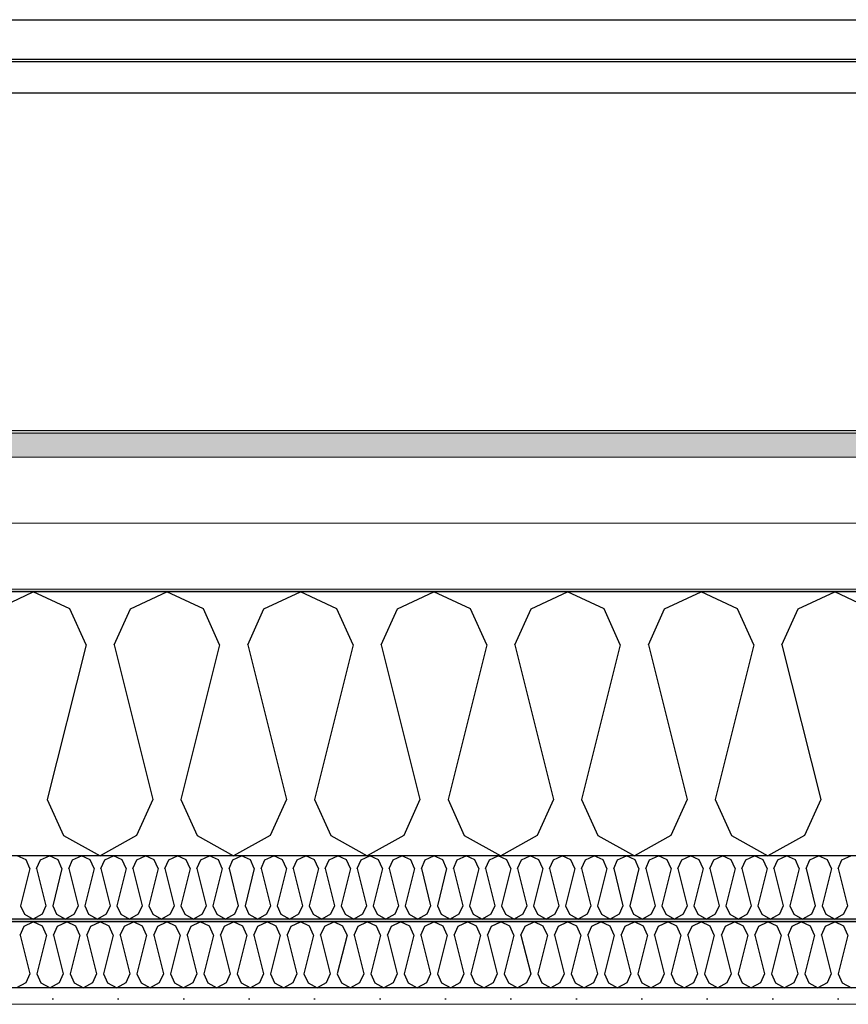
# Model space of a CAD drawing. Header units: millimetres. Extents: x -8544 to 51179, y -2070 to 13050.
# Tile 98 of 168: x 22950 to 23583, y 8699 to 9452. Entities that reach past the tile are written whole.
import ezdxf

# ---------------------------------------------------------------- set-up
doc = ezdxf.new("R2010")
doc.units = ezdxf.units.MM
doc.header["$LTSCALE"] = 0.5
doc.header["$MEASUREMENT"] = 0
doc.linetypes.add('PLINE', pattern=[0])
doc.layers.add('236- Innvendig kledning og overflate(Nye konstruksjoner)', color=7, linetype='Continuous', lineweight=0)
doc.layers.add('262- Taktekking(Nye konstruksjoner)', color=7, linetype='Continuous', lineweight=0)
for name, color, linetype in [('256- Faste himlinger og overflatebehandling (Skravur)(Nye konstruksjoner)', 7, 'Continuous'), ('256- Faste himlinger og overflatebehandling(Nye konstruksjoner)', 7, 'Continuous'), ('261- Primærkonstruksjon (tak)', 7, 'Continuous'), ('261- Primærkonstruksjon (tak) (Skravur)', 7, 'Continuous'), ('262- Taktekking (Skravur)(Nye konstruksjoner)', 7, 'Continuous'), ('265- Gesimser_ takrenner og nedløp(Nye konstruksjoner)', 7, 'Continuous')]:
    doc.layers.add(name, color=color, linetype=linetype)

# ---------------------------------------------------------------- blocks, each defined once
blk = doc.blocks.new('*X5')
at = {"layer": '261- Primærkonstruksjon (tak) (Skravur)', "linetype": 'PLINE'}
for p, q in [((22932.25, 9001.42), (22960.12, 9014.61)), ((22987.99, 9001.42), (22960.12, 9014.61)), ((23034.3, 9001.42), (23062.16, 9014.61)), ((23090.03, 9001.42), (23062.16, 9014.61)), ((23136.34, 9001.42), (23164.21, 9014.61)), ((23192.08, 9001.42), (23164.21, 9014.61)), ((23238.39, 9001.42), (23266.25, 9014.61)), ((23294.12, 9001.42), (23266.25, 9014.61)), ((23340.43, 9001.42), (23368.3, 9014.61)), ((23396.17, 9001.42), (23368.3, 9014.61)), ((23442.48, 9001.42), (23470.34, 9014.61)), ((23498.21, 9001.42), (23470.34, 9014.61)), ((23544.52, 9001.42), (23572.39, 9014.61)), ((23600.26, 9001.42), (23572.39, 9014.61)), ((23000.42, 8974.09), (22987.99, 9001.42)), ((23021.86, 8974.09), (23034.3, 9001.42)), ((23102.47, 8974.09), (23090.03, 9001.42)), ((23123.91, 8974.09), (23136.34, 9001.42)), ((23204.51, 8974.09), (23192.08, 9001.42)), ((23225.95, 8974.09), (23238.39, 9001.42)), ((23306.56, 8974.09), (23294.12, 9001.42)), ((23328, 8974.09), (23340.43, 9001.42)), ((23408.6, 8974.09), (23396.17, 9001.42)), ((23430.04, 8974.09), (23442.48, 9001.42)), ((23510.65, 8974.09), (23498.21, 9001.42)), ((23532.09, 8974.09), (23544.52, 9001.42)), ((23000.42, 8974.09), (22970.84, 8855.76)), ((23021.86, 8974.09), (23051.45, 8855.76)), ((23102.47, 8974.09), (23072.88, 8855.76)), ((23123.91, 8974.09), (23153.49, 8855.76)), ((23204.51, 8974.09), (23174.93, 8855.76)), ((23225.95, 8974.09), (23255.54, 8855.76)), ((23306.56, 8974.09), (23276.97, 8855.76)), ((23328, 8974.09), (23357.58, 8855.76)), ((23408.6, 8974.09), (23379.02, 8855.76)), ((23430.04, 8974.09), (23459.63, 8855.76)), ((23510.65, 8974.09), (23481.06, 8855.76)), ((23532.09, 8974.09), (23561.67, 8855.76)), ((22970.84, 8855.76), (22983.28, 8828.43)), ((23051.45, 8855.76), (23039.01, 8828.43)), ((23072.88, 8855.76), (23085.32, 8828.43)), ((23153.49, 8855.76), (23141.05, 8828.43)), ((23174.93, 8855.76), (23187.37, 8828.43)), ((23255.54, 8855.76), (23243.1, 8828.43)), ((23276.97, 8855.76), (23289.41, 8828.43)), ((23357.58, 8855.76), (23345.14, 8828.43)), ((23379.02, 8855.76), (23391.45, 8828.43)), ((23459.63, 8855.76), (23447.19, 8828.43)), ((23481.06, 8855.76), (23493.5, 8828.43)), ((23561.67, 8855.76), (23549.23, 8828.43)), ((22983.28, 8828.43), (23011.14, 8812.88)), ((23039.01, 8828.43), (23011.14, 8812.88)), ((23085.32, 8828.43), (23113.19, 8812.88)), ((23141.05, 8828.43), (23113.19, 8812.88)), ((23187.37, 8828.43), (23215.23, 8812.88)), ((23243.1, 8828.43), (23215.23, 8812.88)), ((23289.41, 8828.43), (23317.28, 8812.88)), ((23345.14, 8828.43), (23317.28, 8812.88)), ((23391.45, 8828.43), (23419.32, 8812.88)), ((23447.19, 8828.43), (23419.32, 8812.88)), ((23493.5, 8828.43), (23521.37, 8812.88)), ((23549.23, 8828.43), (23521.37, 8812.88))]:
    blk.add_line(p, q, dxfattribs=at)
blk = doc.blocks.new('*X46')
at = {"layer": '256- Faste himlinger og overflatebehandling (Skravur)(Nye konstruksjoner)', "linetype": 'PLINE'}
for p, q in [((22954.56, 8809.71), (22947.87, 8812.88)), ((22957.55, 8803.16), (22954.56, 8809.71)), ((22962.69, 8803.16), (22965.68, 8809.71)), ((22965.68, 8809.71), (22972.37, 8812.88)), ((22979.05, 8809.71), (22972.37, 8812.88)), ((22982.04, 8803.16), (22979.05, 8809.71)), ((22987.18, 8803.16), (22990.17, 8809.71)), ((22990.17, 8809.71), (22996.86, 8812.88)), ((23003.54, 8809.71), (22996.86, 8812.88)), ((23006.53, 8803.16), (23003.54, 8809.71)), ((23011.67, 8803.16), (23014.66, 8809.71)), ((23014.66, 8809.71), (23021.35, 8812.88)), ((23028.04, 8809.71), (23021.35, 8812.88)), ((23031.02, 8803.16), (23028.04, 8809.71)), ((23036.17, 8803.16), (23039.15, 8809.71)), ((23039.15, 8809.71), (23045.84, 8812.88)), ((23052.53, 8809.71), (23045.84, 8812.88)), ((23055.51, 8803.16), (23052.53, 8809.71)), ((23060.66, 8803.16), (23063.64, 8809.71)), ((23063.64, 8809.71), (23070.33, 8812.88)), ((23077.02, 8809.71), (23070.33, 8812.88)), ((23080, 8803.16), (23077.02, 8809.71)), ((23085.15, 8803.16), (23088.13, 8809.71)), ((23088.13, 8809.71), (23094.82, 8812.88)), ((23101.51, 8809.71), (23094.82, 8812.88)), ((23104.49, 8803.16), (23101.51, 8809.71)), ((23109.64, 8803.16), (23112.62, 8809.71)), ((23112.62, 8809.71), (23119.31, 8812.88)), ((23126, 8809.71), (23119.31, 8812.88)), ((23128.98, 8803.16), (23126, 8809.71)), ((23134.13, 8803.16), (23137.11, 8809.71)), ((23137.11, 8809.71), (23143.8, 8812.88)), ((23150.49, 8809.71), (23143.8, 8812.88)), ((23153.47, 8803.16), (23150.49, 8809.71)), ((23158.62, 8803.16), (23161.6, 8809.71)), ((23161.6, 8809.71), (23168.29, 8812.88)), ((23174.98, 8809.71), (23168.29, 8812.88)), ((23177.96, 8803.16), (23174.98, 8809.71)), ((23183.11, 8803.16), (23186.09, 8809.71)), ((23186.09, 8809.71), (23192.78, 8812.88)), ((23199.47, 8809.71), (23192.78, 8812.88)), ((23202.46, 8803.16), (23199.47, 8809.71)), ((23207.6, 8803.16), (23210.59, 8809.71)), ((23210.59, 8809.71), (23217.27, 8812.88)), ((23223.96, 8809.71), (23217.27, 8812.88)), ((23226.95, 8803.16), (23223.96, 8809.71)), ((23232.09, 8803.16), (23235.08, 8809.71)), ((23235.08, 8809.71), (23241.76, 8812.88)), ((23248.45, 8809.71), (23241.76, 8812.88)), ((23251.44, 8803.16), (23248.45, 8809.71)), ((23256.58, 8803.16), (23259.57, 8809.71)), ((23259.57, 8809.71), (23266.25, 8812.88)), ((23272.94, 8809.71), (23266.25, 8812.88)), ((23275.93, 8803.16), (23272.94, 8809.71)), ((23281.07, 8803.16), (23284.06, 8809.71)), ((23284.06, 8809.71), (23290.75, 8812.88)), ((23297.43, 8809.71), (23290.75, 8812.88)), ((23300.42, 8803.16), (23297.43, 8809.71)), ((23305.56, 8803.16), (23308.55, 8809.71)), ((23308.55, 8809.71), (23315.24, 8812.88)), ((23321.92, 8809.71), (23315.24, 8812.88)), ((23324.91, 8803.16), (23321.92, 8809.71)), ((23330.05, 8803.16), (23333.04, 8809.71)), ((23333.04, 8809.71), (23339.73, 8812.88)), ((23346.42, 8809.71), (23339.73, 8812.88)), ((23349.4, 8803.16), (23346.42, 8809.71)), ((23354.55, 8803.16), (23357.53, 8809.71)), ((23357.53, 8809.71), (23364.22, 8812.88)), ((23370.91, 8809.71), (23364.22, 8812.88)), ((23373.89, 8803.16), (23370.91, 8809.71)), ((23379.04, 8803.16), (23382.02, 8809.71)), ((23382.02, 8809.71), (23388.71, 8812.88)), ((23395.4, 8809.71), (23388.71, 8812.88)), ((23398.38, 8803.16), (23395.4, 8809.71)), ((23403.53, 8803.16), (23406.51, 8809.71)), ((23406.51, 8809.71), (23413.2, 8812.88)), ((23419.89, 8809.71), (23413.2, 8812.88)), ((23422.87, 8803.16), (23419.89, 8809.71)), ((23428.02, 8803.16), (23431, 8809.71)), ((23431, 8809.71), (23437.69, 8812.88)), ((23444.38, 8809.71), (23437.69, 8812.88)), ((23447.36, 8803.16), (23444.38, 8809.71)), ((23452.51, 8803.16), (23455.49, 8809.71)), ((23455.49, 8809.71), (23462.18, 8812.88)), ((23468.87, 8809.71), (23462.18, 8812.88)), ((23471.85, 8803.16), (23468.87, 8809.71)), ((23477, 8803.16), (23479.98, 8809.71)), ((23479.98, 8809.71), (23486.67, 8812.88)), ((23493.36, 8809.71), (23486.67, 8812.88)), ((23496.34, 8803.16), (23493.36, 8809.71)), ((23501.49, 8803.16), (23504.47, 8809.71)), ((23504.47, 8809.71), (23511.16, 8812.88)), ((23517.85, 8809.71), (23511.16, 8812.88)), ((23520.84, 8803.16), (23517.85, 8809.71)), ((23525.98, 8803.16), (23528.97, 8809.71)), ((23528.97, 8809.71), (23535.65, 8812.88)), ((23542.34, 8809.71), (23535.65, 8812.88)), ((23545.33, 8803.16), (23542.34, 8809.71)), ((23550.47, 8803.16), (23553.46, 8809.71)), ((23553.46, 8809.71), (23560.14, 8812.88)), ((23566.83, 8809.71), (23560.14, 8812.88)), ((23569.82, 8803.16), (23566.83, 8809.71)), ((23574.96, 8803.16), (23577.95, 8809.71)), ((23577.95, 8809.71), (23584.64, 8812.88)), ((22957.55, 8803.16), (22950.45, 8774.76)), ((22962.69, 8803.16), (22969.79, 8774.76)), ((22982.04, 8803.16), (22974.94, 8774.76)), ((22987.18, 8803.16), (22994.28, 8774.76)), ((23006.53, 8803.16), (22999.43, 8774.76)), ((23011.67, 8803.16), (23018.77, 8774.76)), ((23031.02, 8803.16), (23023.92, 8774.76)), ((23036.17, 8803.16), (23043.26, 8774.76)), ((23055.51, 8803.16), (23048.41, 8774.76)), ((23060.66, 8803.16), (23067.76, 8774.76)), ((23080, 8803.16), (23072.9, 8774.76)), ((23085.15, 8803.16), (23092.25, 8774.76)), ((23104.49, 8803.16), (23097.39, 8774.76)), ((23109.64, 8803.16), (23116.74, 8774.76)), ((23128.98, 8803.16), (23121.88, 8774.76)), ((23134.13, 8803.16), (23141.23, 8774.76)), ((23153.47, 8803.16), (23146.37, 8774.76)), ((23158.62, 8803.16), (23165.72, 8774.76)), ((23177.96, 8803.16), (23170.86, 8774.76)), ((23183.11, 8803.16), (23190.21, 8774.76)), ((23202.46, 8803.16), (23195.36, 8774.76)), ((23207.6, 8803.16), (23214.7, 8774.76)), ((23226.95, 8803.16), (23219.85, 8774.76)), ((23232.09, 8803.16), (23239.19, 8774.76)), ((23251.44, 8803.16), (23244.34, 8774.76)), ((23256.58, 8803.16), (23263.68, 8774.76)), ((23275.93, 8803.16), (23268.83, 8774.76)), ((23281.07, 8803.16), (23288.17, 8774.76)), ((23300.42, 8803.16), (23293.32, 8774.76)), ((23305.56, 8803.16), (23312.66, 8774.76)), ((23324.91, 8803.16), (23317.81, 8774.76)), ((23330.05, 8803.16), (23337.15, 8774.76)), ((23349.4, 8803.16), (23342.3, 8774.76)), ((23354.55, 8803.16), (23361.65, 8774.76)), ((23373.89, 8803.16), (23366.79, 8774.76)), ((23379.04, 8803.16), (23386.14, 8774.76)), ((23398.38, 8803.16), (23391.28, 8774.76)), ((23403.53, 8803.16), (23410.63, 8774.76)), ((23422.87, 8803.16), (23415.77, 8774.76)), ((23428.02, 8803.16), (23435.12, 8774.76)), ((23447.36, 8803.16), (23440.26, 8774.76)), ((23452.51, 8803.16), (23459.61, 8774.76)), ((23471.85, 8803.16), (23464.75, 8774.76)), ((23477, 8803.16), (23484.1, 8774.76)), ((23496.34, 8803.16), (23489.24, 8774.76)), ((23501.49, 8803.16), (23508.59, 8774.76)), ((23520.84, 8803.16), (23513.74, 8774.76)), ((23525.98, 8803.16), (23533.08, 8774.76)), ((23545.33, 8803.16), (23538.23, 8774.76)), ((23550.47, 8803.16), (23557.57, 8774.76)), ((23569.82, 8803.16), (23562.72, 8774.76)), ((23574.96, 8803.16), (23582.06, 8774.76)), ((22950.45, 8774.76), (22953.43, 8768.2)), ((22969.79, 8774.76), (22966.81, 8768.2)), ((22974.94, 8774.76), (22977.92, 8768.2)), ((22994.28, 8774.76), (22991.3, 8768.2)), ((22999.43, 8774.76), (23002.41, 8768.2)), ((23018.77, 8774.76), (23015.79, 8768.2)), ((23023.92, 8774.76), (23026.9, 8768.2)), ((23043.26, 8774.76), (23040.28, 8768.2)), ((23048.41, 8774.76), (23051.39, 8768.2)), ((23067.76, 8774.76), (23064.77, 8768.2)), ((23072.9, 8774.76), (23075.89, 8768.2)), ((23092.25, 8774.76), (23089.26, 8768.2)), ((23097.39, 8774.76), (23100.38, 8768.2)), ((23116.74, 8774.76), (23113.75, 8768.2)), ((23121.88, 8774.76), (23124.87, 8768.2)), ((23141.23, 8774.76), (23138.24, 8768.2)), ((23146.37, 8774.76), (23149.36, 8768.2)), ((23165.72, 8774.76), (23162.73, 8768.2)), ((23170.86, 8774.76), (23173.85, 8768.2)), ((23190.21, 8774.76), (23187.23, 8768.2)), ((23195.36, 8774.76), (23198.34, 8768.2)), ((23214.7, 8774.76), (23211.72, 8768.2)), ((23219.85, 8774.76), (23222.83, 8768.2)), ((23239.19, 8774.76), (23236.21, 8768.2)), ((23244.34, 8774.76), (23247.32, 8768.2)), ((23263.68, 8774.76), (23260.7, 8768.2)), ((23268.83, 8774.76), (23271.81, 8768.2)), ((23288.17, 8774.76), (23285.19, 8768.2)), ((23293.32, 8774.76), (23296.3, 8768.2)), ((23312.66, 8774.76), (23309.68, 8768.2)), ((23317.81, 8774.76), (23320.79, 8768.2)), ((23337.15, 8774.76), (23334.17, 8768.2)), ((23342.3, 8774.76), (23345.28, 8768.2)), ((23361.65, 8774.76), (23358.66, 8768.2)), ((23366.79, 8774.76), (23369.78, 8768.2)), ((23386.14, 8774.76), (23383.15, 8768.2)), ((23391.28, 8774.76), (23394.27, 8768.2)), ((23410.63, 8774.76), (23407.64, 8768.2)), ((23415.77, 8774.76), (23418.76, 8768.2)), ((23435.12, 8774.76), (23432.13, 8768.2)), ((23440.26, 8774.76), (23443.25, 8768.2)), ((23459.61, 8774.76), (23456.62, 8768.2)), ((23464.75, 8774.76), (23467.74, 8768.2)), ((23484.1, 8774.76), (23481.11, 8768.2)), ((23489.24, 8774.76), (23492.23, 8768.2)), ((23508.59, 8774.76), (23505.61, 8768.2)), ((23513.74, 8774.76), (23516.72, 8768.2)), ((23533.08, 8774.76), (23530.1, 8768.2)), ((23538.23, 8774.76), (23541.21, 8768.2)), ((23557.57, 8774.76), (23554.59, 8768.2)), ((23562.72, 8774.76), (23565.7, 8768.2)), ((23582.06, 8774.76), (23579.08, 8768.2)), ((22953.43, 8768.2), (22960.12, 8764.47)), ((22966.81, 8768.2), (22960.12, 8764.47)), ((22977.92, 8768.2), (22984.61, 8764.47)), ((22991.3, 8768.2), (22984.61, 8764.47)), ((23002.41, 8768.2), (23009.1, 8764.47)), ((23015.79, 8768.2), (23009.1, 8764.47)), ((23026.9, 8768.2), (23033.59, 8764.47)), ((23040.28, 8768.2), (23033.59, 8764.47)), ((23051.39, 8768.2), (23058.08, 8764.47)), ((23064.77, 8768.2), (23058.08, 8764.47)), ((23075.89, 8768.2), (23082.57, 8764.47)), ((23089.26, 8768.2), (23082.57, 8764.47)), ((23100.38, 8768.2), (23107.06, 8764.47)), ((23113.75, 8768.2), (23107.06, 8764.47)), ((23124.87, 8768.2), (23131.56, 8764.47)), ((23138.24, 8768.2), (23131.56, 8764.47)), ((23149.36, 8768.2), (23156.05, 8764.47)), ((23162.73, 8768.2), (23156.05, 8764.47)), ((23173.85, 8768.2), (23180.54, 8764.47)), ((23187.23, 8768.2), (23180.54, 8764.47)), ((23198.34, 8768.2), (23205.03, 8764.47)), ((23211.72, 8768.2), (23205.03, 8764.47)), ((23222.83, 8768.2), (23229.52, 8764.47)), ((23236.21, 8768.2), (23229.52, 8764.47)), ((23247.32, 8768.2), (23254.01, 8764.47)), ((23260.7, 8768.2), (23254.01, 8764.47)), ((23271.81, 8768.2), (23278.5, 8764.47)), ((23285.19, 8768.2), (23278.5, 8764.47)), ((23296.3, 8768.2), (23302.99, 8764.47)), ((23309.68, 8768.2), (23302.99, 8764.47)), ((23320.79, 8768.2), (23327.48, 8764.47)), ((23334.17, 8768.2), (23327.48, 8764.47)), ((23345.28, 8768.2), (23351.97, 8764.47)), ((23358.66, 8768.2), (23351.97, 8764.47)), ((23369.78, 8768.2), (23376.46, 8764.47)), ((23383.15, 8768.2), (23376.46, 8764.47)), ((23394.27, 8768.2), (23400.95, 8764.47)), ((23407.64, 8768.2), (23400.95, 8764.47)), ((23418.76, 8768.2), (23425.45, 8764.47)), ((23432.13, 8768.2), (23425.45, 8764.47)), ((23443.25, 8768.2), (23449.94, 8764.47)), ((23456.62, 8768.2), (23449.94, 8764.47)), ((23467.74, 8768.2), (23474.43, 8764.47)), ((23481.11, 8768.2), (23474.43, 8764.47)), ((23492.23, 8768.2), (23498.92, 8764.47)), ((23505.61, 8768.2), (23498.92, 8764.47)), ((23516.72, 8768.2), (23523.41, 8764.47)), ((23530.1, 8768.2), (23523.41, 8764.47)), ((23541.21, 8768.2), (23547.9, 8764.47)), ((23554.59, 8768.2), (23547.9, 8764.47)), ((23565.7, 8768.2), (23572.39, 8764.47)), ((23579.08, 8768.2), (23572.39, 8764.47))]:
    blk.add_line(p, q, dxfattribs=at)
blk = doc.blocks.new('*X47')
at = {"layer": '256- Faste himlinger og overflatebehandling (Skravur)(Nye konstruksjoner)', "linetype": 'PLINE'}
for p, q in [((22950.04, 8752.32), (22953.15, 8759.15)), ((22953.15, 8759.15), (22960.12, 8762.45)), ((22967.09, 8759.15), (22960.12, 8762.45)), ((22970.2, 8752.32), (22967.09, 8759.15)), ((22975.56, 8752.32), (22978.66, 8759.15)), ((22978.66, 8759.15), (22985.63, 8762.45)), ((22992.6, 8759.15), (22985.63, 8762.45)), ((22995.71, 8752.32), (22992.6, 8759.15)), ((23001.07, 8752.32), (23004.18, 8759.15)), ((23004.18, 8759.15), (23011.14, 8762.45)), ((23018.11, 8759.15), (23011.14, 8762.45)), ((23021.22, 8752.32), (23018.11, 8759.15)), ((23026.58, 8752.32), (23029.69, 8759.15)), ((23029.69, 8759.15), (23036.65, 8762.45)), ((23043.62, 8759.15), (23036.65, 8762.45)), ((23046.73, 8752.32), (23043.62, 8759.15)), ((23052.09, 8752.32), (23055.2, 8759.15)), ((23055.2, 8759.15), (23062.16, 8762.45)), ((23069.13, 8759.15), (23062.16, 8762.45)), ((23072.24, 8752.32), (23069.13, 8759.15)), ((23077.6, 8752.32), (23080.71, 8759.15)), ((23080.71, 8759.15), (23087.68, 8762.45)), ((23094.64, 8759.15), (23087.68, 8762.45)), ((23097.75, 8752.32), (23094.64, 8759.15)), ((23103.11, 8752.32), (23106.22, 8759.15)), ((23106.22, 8759.15), (23113.19, 8762.45)), ((23120.15, 8759.15), (23113.19, 8762.45)), ((23123.26, 8752.32), (23120.15, 8759.15)), ((23128.62, 8752.32), (23131.73, 8759.15)), ((23131.73, 8759.15), (23138.7, 8762.45)), ((23145.67, 8759.15), (23138.7, 8762.45)), ((23148.77, 8752.32), (23145.67, 8759.15)), ((23154.13, 8752.32), (23157.24, 8759.15)), ((23157.24, 8759.15), (23164.21, 8762.45)), ((23171.18, 8759.15), (23164.21, 8762.45)), ((23174.29, 8752.32), (23171.18, 8759.15)), ((23179.65, 8752.32), (23182.75, 8759.15)), ((23182.75, 8759.15), (23189.72, 8762.45)), ((23196.69, 8759.15), (23189.72, 8762.45)), ((23199.8, 8752.32), (23196.69, 8759.15)), ((23205.16, 8752.32), (23208.27, 8759.15)), ((23208.27, 8759.15), (23215.23, 8762.45)), ((23222.2, 8759.15), (23215.23, 8762.45)), ((23225.31, 8752.32), (23222.2, 8759.15)), ((23230.67, 8752.32), (23233.78, 8759.15)), ((23233.78, 8759.15), (23240.74, 8762.45)), ((23247.71, 8759.15), (23240.74, 8762.45)), ((23250.82, 8752.32), (23247.71, 8759.15)), ((23256.18, 8752.32), (23259.29, 8759.15)), ((23259.29, 8759.15), (23266.25, 8762.45)), ((23273.22, 8759.15), (23266.25, 8762.45)), ((23276.33, 8752.32), (23273.22, 8759.15)), ((23281.69, 8752.32), (23284.8, 8759.15)), ((23284.8, 8759.15), (23291.77, 8762.45)), ((23298.73, 8759.15), (23291.77, 8762.45)), ((23301.84, 8752.32), (23298.73, 8759.15)), ((23307.2, 8752.32), (23310.31, 8759.15)), ((23310.31, 8759.15), (23317.28, 8762.45)), ((23324.24, 8759.15), (23317.28, 8762.45)), ((23327.35, 8752.32), (23324.24, 8759.15)), ((23332.71, 8752.32), (23335.82, 8759.15)), ((23335.82, 8759.15), (23342.79, 8762.45)), ((23349.76, 8759.15), (23342.79, 8762.45)), ((23352.86, 8752.32), (23349.76, 8759.15)), ((23358.22, 8752.32), (23361.33, 8759.15)), ((23361.33, 8759.15), (23368.3, 8762.45)), ((23375.27, 8759.15), (23368.3, 8762.45)), ((23378.38, 8752.32), (23375.27, 8759.15)), ((23383.74, 8752.32), (23386.84, 8759.15)), ((23386.84, 8759.15), (23393.81, 8762.45)), ((23400.78, 8759.15), (23393.81, 8762.45)), ((23403.89, 8752.32), (23400.78, 8759.15)), ((23409.25, 8752.32), (23412.36, 8759.15)), ((23412.36, 8759.15), (23419.32, 8762.45)), ((23426.29, 8759.15), (23419.32, 8762.45)), ((23429.4, 8752.32), (23426.29, 8759.15)), ((23434.76, 8752.32), (23437.87, 8759.15)), ((23437.87, 8759.15), (23444.83, 8762.45)), ((23451.8, 8759.15), (23444.83, 8762.45)), ((23454.91, 8752.32), (23451.8, 8759.15)), ((23460.27, 8752.32), (23463.38, 8759.15)), ((23463.38, 8759.15), (23470.34, 8762.45)), ((23477.31, 8759.15), (23470.34, 8762.45)), ((23480.42, 8752.32), (23477.31, 8759.15)), ((23485.78, 8752.32), (23488.89, 8759.15)), ((23488.89, 8759.15), (23495.86, 8762.45)), ((23502.82, 8759.15), (23495.86, 8762.45)), ((23505.93, 8752.32), (23502.82, 8759.15)), ((23511.29, 8752.32), (23514.4, 8759.15)), ((23514.4, 8759.15), (23521.37, 8762.45)), ((23528.33, 8759.15), (23521.37, 8762.45)), ((23531.44, 8752.32), (23528.33, 8759.15)), ((23536.8, 8752.32), (23539.91, 8759.15)), ((23539.91, 8759.15), (23546.88, 8762.45)), ((23553.85, 8759.15), (23546.88, 8762.45)), ((23556.95, 8752.32), (23553.85, 8759.15)), ((23562.31, 8752.32), (23565.42, 8759.15)), ((23565.42, 8759.15), (23572.39, 8762.45)), ((23579.36, 8759.15), (23572.39, 8762.45)), ((23582.47, 8752.32), (23579.36, 8759.15)), ((22950.04, 8752.32), (22957.44, 8722.74)), ((22970.2, 8752.32), (22962.8, 8722.74)), ((22975.56, 8752.32), (22982.95, 8722.74)), ((22995.71, 8752.32), (22988.31, 8722.74)), ((23001.07, 8752.32), (23008.46, 8722.74)), ((23021.22, 8752.32), (23013.82, 8722.74)), ((23026.58, 8752.32), (23033.97, 8722.74)), ((23046.73, 8752.32), (23039.33, 8722.74)), ((23052.09, 8752.32), (23059.48, 8722.74)), ((23072.24, 8752.32), (23064.84, 8722.74)), ((23077.6, 8752.32), (23085, 8722.74)), ((23097.75, 8752.32), (23090.36, 8722.74)), ((23103.11, 8752.32), (23110.51, 8722.74)), ((23123.26, 8752.32), (23115.87, 8722.74)), ((23128.62, 8752.32), (23136.02, 8722.74)), ((23148.77, 8752.32), (23141.38, 8722.74)), ((23154.13, 8752.32), (23161.53, 8722.74)), ((23174.29, 8752.32), (23166.89, 8722.74)), ((23179.65, 8752.32), (23187.04, 8722.74)), ((23199.8, 8752.32), (23192.4, 8722.74)), ((23205.16, 8752.32), (23212.55, 8722.74)), ((23225.31, 8752.32), (23217.91, 8722.74)), ((23230.67, 8752.32), (23238.06, 8722.74)), ((23250.82, 8752.32), (23243.42, 8722.74)), ((23256.18, 8752.32), (23263.57, 8722.74)), ((23276.33, 8752.32), (23268.93, 8722.74)), ((23281.69, 8752.32), (23289.09, 8722.74)), ((23301.84, 8752.32), (23294.45, 8722.74)), ((23307.2, 8752.32), (23314.6, 8722.74)), ((23327.35, 8752.32), (23319.96, 8722.74)), ((23332.71, 8752.32), (23340.11, 8722.74)), ((23352.86, 8752.32), (23345.47, 8722.74)), ((23358.22, 8752.32), (23365.62, 8722.74)), ((23378.38, 8752.32), (23370.98, 8722.74)), ((23383.74, 8752.32), (23391.13, 8722.74)), ((23403.89, 8752.32), (23396.49, 8722.74)), ((23409.25, 8752.32), (23416.64, 8722.74)), ((23429.4, 8752.32), (23422, 8722.74)), ((23434.76, 8752.32), (23442.15, 8722.74)), ((23454.91, 8752.32), (23447.51, 8722.74)), ((23460.27, 8752.32), (23467.66, 8722.74)), ((23480.42, 8752.32), (23473.02, 8722.74)), ((23485.78, 8752.32), (23493.18, 8722.74)), ((23505.93, 8752.32), (23498.54, 8722.74)), ((23511.29, 8752.32), (23518.69, 8722.74)), ((23531.44, 8752.32), (23524.05, 8722.74)), ((23536.8, 8752.32), (23544.2, 8722.74)), ((23556.95, 8752.32), (23549.56, 8722.74)), ((23562.31, 8752.32), (23569.71, 8722.74)), ((23582.47, 8752.32), (23575.07, 8722.74)), ((22957.44, 8722.74), (22954.33, 8715.9)), ((22962.8, 8722.74), (22965.91, 8715.9)), ((22982.95, 8722.74), (22979.84, 8715.9)), ((22988.31, 8722.74), (22991.42, 8715.9)), ((23008.46, 8722.74), (23005.35, 8715.9)), ((23013.82, 8722.74), (23016.93, 8715.9)), ((23033.97, 8722.74), (23030.86, 8715.9)), ((23039.33, 8722.74), (23042.44, 8715.9)), ((23059.48, 8722.74), (23056.38, 8715.9)), ((23064.84, 8722.74), (23067.95, 8715.9)), ((23085, 8722.74), (23081.89, 8715.9)), ((23090.36, 8722.74), (23093.46, 8715.9)), ((23110.51, 8722.74), (23107.4, 8715.9)), ((23115.87, 8722.74), (23118.98, 8715.9)), ((23136.02, 8722.74), (23132.91, 8715.9)), ((23141.38, 8722.74), (23144.49, 8715.9)), ((23161.53, 8722.74), (23158.42, 8715.9)), ((23166.89, 8722.74), (23170, 8715.9)), ((23187.04, 8722.74), (23183.93, 8715.9)), ((23192.4, 8722.74), (23195.51, 8715.9)), ((23212.55, 8722.74), (23209.44, 8715.9)), ((23217.91, 8722.74), (23221.02, 8715.9)), ((23238.06, 8722.74), (23234.95, 8715.9)), ((23243.42, 8722.74), (23246.53, 8715.9)), ((23263.57, 8722.74), (23260.47, 8715.9)), ((23268.93, 8722.74), (23272.04, 8715.9)), ((23289.09, 8722.74), (23285.98, 8715.9)), ((23294.45, 8722.74), (23297.55, 8715.9)), ((23314.6, 8722.74), (23311.49, 8715.9)), ((23319.96, 8722.74), (23323.07, 8715.9)), ((23340.11, 8722.74), (23337, 8715.9)), ((23345.47, 8722.74), (23348.58, 8715.9)), ((23365.62, 8722.74), (23362.51, 8715.9)), ((23370.98, 8722.74), (23374.09, 8715.9)), ((23391.13, 8722.74), (23388.02, 8715.9)), ((23396.49, 8722.74), (23399.6, 8715.9)), ((23416.64, 8722.74), (23413.53, 8715.9)), ((23422, 8722.74), (23425.11, 8715.9)), ((23442.15, 8722.74), (23439.04, 8715.9)), ((23447.51, 8722.74), (23450.62, 8715.9)), ((23467.66, 8722.74), (23464.56, 8715.9)), ((23473.02, 8722.74), (23476.13, 8715.9)), ((23493.18, 8722.74), (23490.07, 8715.9)), ((23498.54, 8722.74), (23501.64, 8715.9)), ((23518.69, 8722.74), (23515.58, 8715.9)), ((23524.05, 8722.74), (23527.16, 8715.9)), ((23544.2, 8722.74), (23541.09, 8715.9)), ((23549.56, 8722.74), (23552.67, 8715.9)), ((23569.71, 8722.74), (23566.6, 8715.9)), ((23575.07, 8722.74), (23578.18, 8715.9)), ((22954.33, 8715.9), (22947.36, 8712.02)), ((22965.91, 8715.9), (22972.88, 8712.02)), ((22979.84, 8715.9), (22972.88, 8712.02)), ((22991.42, 8715.9), (22998.39, 8712.02)), ((23005.35, 8715.9), (22998.39, 8712.02)), ((23016.93, 8715.9), (23023.9, 8712.02)), ((23030.86, 8715.9), (23023.9, 8712.02)), ((23042.44, 8715.9), (23049.41, 8712.02)), ((23056.38, 8715.9), (23049.41, 8712.02)), ((23067.95, 8715.9), (23074.92, 8712.02)), ((23081.89, 8715.9), (23074.92, 8712.02)), ((23093.46, 8715.9), (23100.43, 8712.02)), ((23107.4, 8715.9), (23100.43, 8712.02)), ((23118.98, 8715.9), (23125.94, 8712.02)), ((23132.91, 8715.9), (23125.94, 8712.02)), ((23144.49, 8715.9), (23151.45, 8712.02)), ((23158.42, 8715.9), (23151.45, 8712.02)), ((23170, 8715.9), (23176.97, 8712.02)), ((23183.93, 8715.9), (23176.97, 8712.02)), ((23195.51, 8715.9), (23202.48, 8712.02)), ((23209.44, 8715.9), (23202.48, 8712.02)), ((23221.02, 8715.9), (23227.99, 8712.02)), ((23234.95, 8715.9), (23227.99, 8712.02)), ((23246.53, 8715.9), (23253.5, 8712.02)), ((23260.47, 8715.9), (23253.5, 8712.02)), ((23272.04, 8715.9), (23279.01, 8712.02)), ((23285.98, 8715.9), (23279.01, 8712.02)), ((23297.55, 8715.9), (23304.52, 8712.02)), ((23311.49, 8715.9), (23304.52, 8712.02)), ((23323.07, 8715.9), (23330.03, 8712.02)), ((23337, 8715.9), (23330.03, 8712.02)), ((23348.58, 8715.9), (23355.54, 8712.02)), ((23362.51, 8715.9), (23355.54, 8712.02)), ((23374.09, 8715.9), (23381.06, 8712.02)), ((23388.02, 8715.9), (23381.06, 8712.02)), ((23399.6, 8715.9), (23406.57, 8712.02)), ((23413.53, 8715.9), (23406.57, 8712.02)), ((23425.11, 8715.9), (23432.08, 8712.02)), ((23439.04, 8715.9), (23432.08, 8712.02)), ((23450.62, 8715.9), (23457.59, 8712.02)), ((23464.56, 8715.9), (23457.59, 8712.02)), ((23476.13, 8715.9), (23483.1, 8712.02)), ((23490.07, 8715.9), (23483.1, 8712.02)), ((23501.64, 8715.9), (23508.61, 8712.02)), ((23515.58, 8715.9), (23508.61, 8712.02)), ((23527.16, 8715.9), (23534.12, 8712.02)), ((23541.09, 8715.9), (23534.12, 8712.02)), ((23552.67, 8715.9), (23559.63, 8712.02)), ((23566.6, 8715.9), (23559.63, 8712.02)), ((23578.18, 8715.9), (23585.15, 8712.02))]:
    blk.add_line(p, q, dxfattribs=at)

msp = doc.modelspace()

# ---------------------------------------------------------------- hatches: boundary and pattern name
at = {"layer": '256- Faste himlinger og overflatebehandling (Skravur)(Nye konstruksjoner)', "linetype": 'Continuous'}
msp.add_hatch(color=256, dxfattribs=at).paths.add_polyline_path([(25721.93, 8764.47), (22311.93, 8764.47), (22311.93, 8762.45), (25721.93, 8762.45)])
h = msp.add_hatch(dxfattribs=at)
h.set_pattern_fill('Gips', color=256, style=0, pattern_type=2)
h.set_pattern_definition([(0, (0, 0), (0, 86.60254), [0, -50]), (0, (25, 43.3), (0, 86.60254), [0, -50])])
h.paths.add_polyline_path([(22311.93, 8712.02), (22311.93, 8699.41), (25721.93, 8699.41), (25721.93, 8712.02)])
at = {"layer": '262- Taktekking (Skravur)(Nye konstruksjoner)', "linetype": 'Continuous'}
msp.add_hatch(color=256, dxfattribs=at).paths.add_polyline_path([(18466.93, 9137.66), (18466.93, 9135.64), (25981.93, 9135.64), (25991.93, 9135.64), (25991.46, 9137.66)])
h = msp.add_hatch(dxfattribs=at)
h.set_pattern_fill('Prikker_tett', color=256, style=0, pattern_type=2)
h.set_pattern_definition([(0, (0, 0), (0, 43.30127), [0, -25]), (0, (12.5, 21.65), (0, 43.30127), [0, -25])])
h.paths.add_polyline_path([(18466.93, 9014.61), (26011.93, 9014.61), (26011.93, 9016.62), (18466.93, 9016.62)])
at = {"layer": '262- Taktekking(Nye konstruksjoner)', "linetype": 'Continuous'}
msp.add_hatch(color=256, dxfattribs=at).paths.add_polyline_path([(18466.93, 9117.49), (25981.93, 9117.49), (25981.93, 9135.64), (18466.93, 9135.64)])

# ---------------------------------------------------------------- linework, layer by layer
at = {"layer": '236- Innvendig kledning og overflate(Nye konstruksjoner)', "linetype": 'PLINE'}
msp.add_line((25721.93, 8699.41), (22311.93, 8699.41), dxfattribs=at)
at = {"layer": '256- Faste himlinger og overflatebehandling(Nye konstruksjoner)', "linetype": 'PLINE'}
for p, q in [((25721.93, 8764.47), (22311.93, 8764.47)), ((25721.93, 8762.45), (22311.93, 8762.45)), ((25721.93, 8712.02), (22311.93, 8712.02))]:
    msp.add_line(p, q, dxfattribs=at)
at = {"layer": '261- Primærkonstruksjon (tak)', "linetype": 'PLINE'}
msp.add_line((25721.93, 8812.88), (22311.93, 8812.88), dxfattribs=at)
at = {"layer": '261- Primærkonstruksjon (tak)', "linetype": 'PLINE', "flags": 128}
msp.add_lwpolyline([(25961.93, 9014.61), (18524.93, 9014.61), (18505.93, 9014.61), (18475.93, 9014.61), (18466.93, 9014.61), (18266.93, 9014.61)], dxfattribs=at)
at = {"layer": '262- Taktekking(Nye konstruksjoner)', "linetype": 'PLINE'}
for p, q in [((26011.93, 9137.66), (18466.93, 9137.66)), ((26011.93, 9067.05), (18466.93, 9067.05)), ((26011.93, 9016.62), (18466.93, 9016.62))]:
    msp.add_line(p, q, dxfattribs=at)
at = {"layer": '262- Taktekking(Nye konstruksjoner)', "linetype": 'PLINE', "flags": 128}
for points in [[(26011.93, 9135.64), (25991.93, 9135.64), (25981.93, 9135.64), (18466.93, 9135.64)], [(26011.93, 9117.49), (25981.93, 9117.49), (18466.93, 9117.49)]]:
    msp.add_lwpolyline(points, dxfattribs=at)
at = {"layer": '265- Gesimser_ takrenner og nedløp(Nye konstruksjoner)', "linetype": 'PLINE'}
for p, q in [((18524.93, 9451.62), (26082.47, 9451.62)), ((18524.93, 9421.37), (26025.85, 9421.37)), ((18524.93, 9419.72), (26026.9, 9419.72)), ((18524.93, 9395.7), (25981.93, 9395.7))]:
    msp.add_line(p, q, dxfattribs=at)

# ---------------------------------------------------------------- block references
at = {"layer": '256- Faste himlinger og overflatebehandling(Nye konstruksjoner)'}
for name in ['*X46', '*X47']:
    msp.add_blockref(name, (0, 0), dxfattribs=at)
at = {"layer": '261- Primærkonstruksjon (tak)'}
msp.add_blockref('*X5', (0, 0), dxfattribs=at)

doc.saveas('drawing.dxf')
